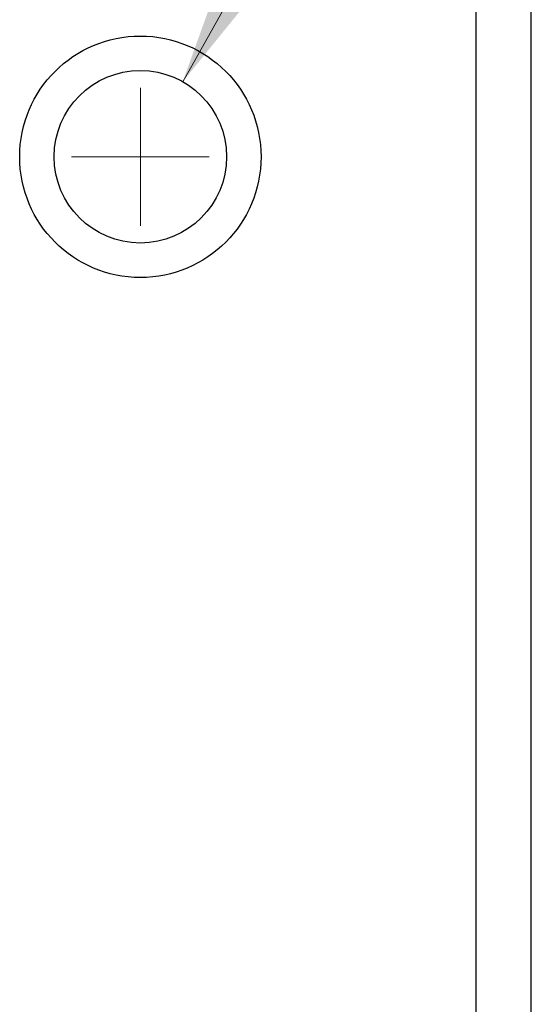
# Model space of a CAD drawing. Header units: millimetres. Extents: x 10 to 272, y 8 to 208.
# Tile 34 of 75: x 97.9 to 101.61, y 47.85 to 54.98. Entities that reach past the tile are written whole.
import ezdxf

# ---------------------------------------------------------------- set-up
doc = ezdxf.new("R2010")
doc.units = ezdxf.units.MM
doc.styles.add('SLDTEXTSTYLE1', font='TXT', dxfattribs={"width": 0.605})
doc.dimstyles.new('SLDDIMSTYLE4', dxfattribs={"dimtxt": 2.054655, "dimasz": 3, "dimexe": 0, "dimexo": 0.0625, "dimgap": 0.513664, "dimtad": 0, "dimtih": 1, "dimtoh": 1, "dimdec": 1, "dimlfac": 2, "dimrnd": 1e-09, "dimzin": 12, "dimdsep": 46, "dimtxsty": 'SLDTEXTSTYLE1', "dimsah": 1, "dimcen": 0, "dimadec": 0, "dimazin": 3, "dimtfac": 1, "dimtdec": 1, "dimtofl": 0, "dimtmove": 0, "dimatfit": 3, "dimfxl": 1, "dimfrac": 2, "dimtolj": 1, "dimtzin": 12, "dimarcsym": 0})

# ---------------------------------------------------------------- blocks, each defined once
blk = doc.blocks.new('SW_SYMBOL_HOLE_DEPTH')
at = {"color": 0, "linetype": 'Continuous', "lineweight": 18}
for p, q in [((0, 875), (800, 875)), ((400, 875), (400, 75)), ((100, 555), (400, 75)), ((700, 555), (400, 75))]:
    blk.add_line(p, q, dxfattribs=at)
blk = doc.blocks.new('_D_16')
at = {"color": 7, "linetype": 'Continuous', "lineweight": 18}
for p, q in [((99.0777, 54.5348), (105.6678, 66.2087)), ((105.6678, 66.2087), (109.6678, 66.2087))]:
    blk.add_line(p, q, dxfattribs=at)
blk.add_solid([(99.0777, 54.5348), (100.9948, 56.8976), (100.1101, 57.397)], dxfattribs=at)
at = {"color": 7, "linetype": 'Continuous', "lineweight": 18, "xscale": 0.0027285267, "yscale": 0.0027285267, "zscale": 0.0027285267}
blk.add_blockref('SW_SYMBOL_HOLE_DEPTH', (123.6221, 64.9369), dxfattribs=at)
at = {"color": 7, "linetype": 'Continuous', "lineweight": 18, "char_height": 2.11667, "attachment_point": 1, "style": 'SLDTEXTSTYLE1'}
for s, insert in [('4X M3X0.5', (109.6678, 67.3595)), ('3.5', (126.4619, 67.3595))]:
    blk.add_mtext(s, dxfattribs=dict(at, insert=insert))
blk = doc.blocks.new('SW_CENTERMARKSYMBOL_2')
at = {"color": 0, "linetype": 'Continuous', "lineweight": 0}
for q in [(0, 0.5), (-0.5, 0), (0, -0.5), (0.5, 0)]:
    blk.add_line((0, 0), q, dxfattribs=at)

msp = doc.modelspace()

# ---------------------------------------------------------------- linework, layer by layer
at = {"color": 7, "linetype": 'Continuous', "lineweight": 25}
for p, q in [((101.2041, 30.5707), (101.2041, 58.1391)), ((101.604, 30.5707), (101.604, 58.1391))]:
    msp.add_line(p, q, dxfattribs=at)
for radius in [0.875, 0.625]:
    msp.add_circle((98.7704, 53.9906), radius, dxfattribs=at)

# ---------------------------------------------------------------- block references
at = {"color": 7, "linetype": 'Continuous', "lineweight": 0}
msp.add_blockref('SW_CENTERMARKSYMBOL_2', (98.7704, 53.9906), dxfattribs=at)

# ---------------------------------------------------------------- dimensions: what is measured, and where the dimension line sits
at = {"color": 7, "linetype": 'Continuous', "lineweight": 18}
dim = msp.add_diameter_dim_2p(p1=(98.4632, 53.4463), p2=(99.0777, 54.5348), text='4X M3X0.5{\\fGDT;x}3.5', dimstyle='SLDDIMSTYLE4', override={"dimpost": '<>'}, dxfattribs=at)
dim.commit()
dim.dimension.update_dxf_attribs({"geometry": '_D_16', "text_midpoint": (120.0247, 66.2087), "dimtype": 163})

doc.saveas('drawing.dxf')
